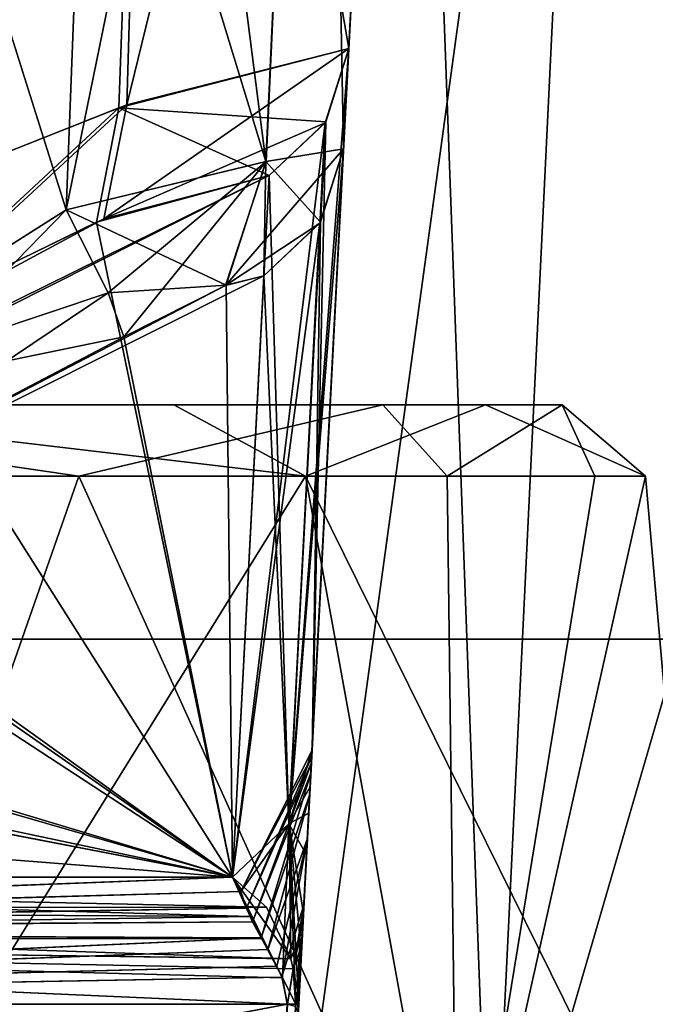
# Model space of a CAD drawing. Header units: inches. Extents: x -10 to 10, y -2.3 to 4.3.
# Tile 40 of 256: x -8.649 to -8.527, y -2.025 to -1.836. Entities that reach past the tile are written whole.
import ezdxf

# ---------------------------------------------------------------- set-up
doc = ezdxf.new("R2010")
doc.units = ezdxf.units.IN
doc.header["$LTSCALE"] = 65.185185
doc.header["$MEASUREMENT"] = 0
for name, color, linetype in [('6038', 7, 'CONTINUOUS'), ('6039', 7, 'CONTINUOUS'), ('6045', 7, 'CONTINUOUS'), ('6067', 7, 'CONTINUOUS'), ('6068', 7, 'CONTINUOUS'), ('6074', 7, 'CONTINUOUS'), ('6082', 7, 'CONTINUOUS'), ('6083', 7, 'CONTINUOUS'), ('6084', 7, 'CONTINUOUS'), ('6085', 7, 'CONTINUOUS'), ('6155', 7, 'CONTINUOUS'), ('6156', 7, 'CONTINUOUS'), ('6157', 7, 'CONTINUOUS'), ('6158', 7, 'CONTINUOUS'), ('6159', 7, 'CONTINUOUS'), ('6172', 7, 'CONTINUOUS'), ('6173', 7, 'CONTINUOUS'), ('6174', 7, 'CONTINUOUS'), ('6175', 7, 'CONTINUOUS'), ('6176', 7, 'CONTINUOUS'), ('6177', 7, 'CONTINUOUS'), ('6178', 7, 'CONTINUOUS'), ('6179', 7, 'CONTINUOUS'), ('6180', 7, 'CONTINUOUS'), ('6181', 7, 'CONTINUOUS'), ('6182', 7, 'CONTINUOUS'), ('6189', 7, 'CONTINUOUS'), ('6190', 7, 'CONTINUOUS'), ('6191', 7, 'CONTINUOUS'), ('6192', 7, 'CONTINUOUS'), ('6193', 7, 'CONTINUOUS'), ('6205', 7, 'CONTINUOUS'), ('6206', 7, 'CONTINUOUS'), ('6207', 7, 'CONTINUOUS'), ('6208', 7, 'CONTINUOUS'), ('6209', 7, 'CONTINUOUS'), ('6210', 7, 'CONTINUOUS'), ('6212', 7, 'CONTINUOUS'), ('6216', 7, 'CONTINUOUS'), ('6217', 7, 'CONTINUOUS'), ('6218', 7, 'CONTINUOUS'), ('6223', 7, 'CONTINUOUS'), ('6224', 7, 'CONTINUOUS'), ('6225', 7, 'CONTINUOUS'), ('6226', 7, 'CONTINUOUS'), ('6227', 7, 'CONTINUOUS'), ('6228', 7, 'CONTINUOUS'), ('6229', 7, 'CONTINUOUS'), ('6232', 7, 'CONTINUOUS'), ('6234', 7, 'CONTINUOUS'), ('8585', 7, 'CONTINUOUS'), ('8594', 7, 'CONTINUOUS'), ('8649', 7, 'CONTINUOUS')]:
    doc.layers.add(name, color=color, linetype=linetype)

msp = doc.modelspace()

# ---------------------------------------------------------------- linework, layer by layer
at = {"layer": '6038', "linetype": 'Continuous'}
for points in [[(-8.75152, -1.92369, 1.77881), (-8.59413, -1.92369, 1.84305), (-8.71033, -1.91, 1.7976), (-8.75152, -1.92369, 1.77881)], [(-8.6377, -1.92369, 2.19057), (-8.73017, -1.92369, 2.22031), (-8.73151, -1.91, 2.20536), (-8.6377, -1.92369, 2.19057)], [(-8.57926, -1.91, 2.1157), (-8.6377, -1.92369, 2.19057), (-8.73151, -1.91, 2.20536), (-8.57926, -1.91, 2.1157)], [(-8.71033, -1.91, 1.7976), (-8.59413, -1.92369, 1.84305), (-8.61948, -1.91, 1.84036), (-8.71033, -1.91, 1.7976)], [(-8.56689, -1.92369, 2.12409), (-8.6377, -1.92369, 2.19057), (-8.57926, -1.91, 2.1157), (-8.56689, -1.92369, 2.12409)], [(-8.61948, -1.91, 1.84036), (-8.59413, -1.92369, 1.84305), (-8.55952, -1.91, 1.9209), (-8.61948, -1.91, 1.84036)], [(-8.59413, -1.92369, 1.84305), (-8.5288, -1.92369, 2), (-8.55952, -1.91, 1.9209), (-8.59413, -1.92369, 1.84305)], [(-8.54482, -1.91, 2.02052), (-8.56689, -1.92369, 2.12409), (-8.57926, -1.91, 2.1157), (-8.54482, -1.91, 2.02052)], [(-8.53854, -1.92369, 2.0649), (-8.56689, -1.92369, 2.12409), (-8.54482, -1.91, 2.02052), (-8.53854, -1.92369, 2.0649)], [(-8.55952, -1.91, 1.9209), (-8.5288, -1.92369, 2), (-8.54482, -1.91, 2.02052), (-8.55952, -1.91, 1.9209)], [(-8.5288, -1.92369, 2), (-8.53854, -1.92369, 2.0649), (-8.54482, -1.91, 2.02052), (-8.5288, -1.92369, 2)]]:
    msp.add_3dface(points, dxfattribs=at)
at = {"layer": '6039', "linetype": 'Continuous'}
for points in [[(-8.59413, -1.92369, 1.84305), (-8.75152, -1.92369, 1.77881), (-8.69394, -2.08461, 1.7715), (-8.59413, -1.92369, 1.84305)], [(-8.73017, -1.92369, 2.22031), (-8.6377, -1.92369, 2.19057), (-8.69394, -2.08461, 2.2285), (-8.73017, -1.92369, 2.22031)], [(-8.69394, -2.08461, 2.2285), (-8.6377, -1.92369, 2.19057), (-8.56487, -2.08461, 2.1452), (-8.69394, -2.08461, 2.2285)], [(-8.56487, -2.08461, 1.8548), (-8.59413, -1.92369, 1.84305), (-8.69394, -2.08461, 1.7715), (-8.56487, -2.08461, 1.8548)], [(-8.6377, -1.92369, 2.19057), (-8.56689, -1.92369, 2.12409), (-8.56487, -2.08461, 2.1452), (-8.6377, -1.92369, 2.19057)], [(-8.5288, -1.92369, 2), (-8.59413, -1.92369, 1.84305), (-8.51472, -2.08461, 2), (-8.5288, -1.92369, 2)], [(-8.51472, -2.08461, 2), (-8.59413, -1.92369, 1.84305), (-8.56487, -2.08461, 1.8548), (-8.51472, -2.08461, 2)], [(-8.56689, -1.92369, 2.12409), (-8.53854, -1.92369, 2.0649), (-8.56487, -2.08461, 2.1452), (-8.56689, -1.92369, 2.12409)], [(-8.53854, -1.92369, 2.0649), (-8.5288, -1.92369, 2), (-8.56487, -2.08461, 2.1452), (-8.53854, -1.92369, 2.0649)], [(-8.56487, -2.08461, 2.1452), (-8.5288, -1.92369, 2), (-8.51472, -2.08461, 2), (-8.56487, -2.08461, 2.1452)]]:
    msp.add_3dface(points, dxfattribs=at)
at = {"layer": '6045', "linetype": 'Continuous'}
for points in [[(-8.71033, -1.91, 1.7976), (-8.61948, -1.91, 1.84036), (-8.73151, -1.91, 2.20536), (-8.71033, -1.91, 1.7976)], [(-8.61948, -1.91, 1.84036), (-8.57926, -1.91, 2.1157), (-8.73151, -1.91, 2.20536), (-8.61948, -1.91, 1.84036)], [(-8.61948, -1.91, 1.84036), (-8.55952, -1.91, 1.9209), (-8.57926, -1.91, 2.1157), (-8.61948, -1.91, 1.84036)], [(-8.55952, -1.91, 1.9209), (-8.54482, -1.91, 2.02052), (-8.57926, -1.91, 2.1157), (-8.55952, -1.91, 1.9209)]]:
    msp.add_3dface(points, dxfattribs=at)
at = {"layer": '6067', "linetype": 'Continuous'}
for points in [[(-8.75152, -1.92369, -2.22119), (-8.59413, -1.92369, -2.15695), (-8.71033, -1.91, -2.2024), (-8.75152, -1.92369, -2.22119)], [(-8.6377, -1.92369, -1.80943), (-8.73017, -1.92369, -1.77969), (-8.73151, -1.91, -1.79464), (-8.6377, -1.92369, -1.80943)], [(-8.57926, -1.91, -1.8843), (-8.6377, -1.92369, -1.80943), (-8.73151, -1.91, -1.79464), (-8.57926, -1.91, -1.8843)], [(-8.71033, -1.91, -2.2024), (-8.59413, -1.92369, -2.15695), (-8.61948, -1.91, -2.15964), (-8.71033, -1.91, -2.2024)], [(-8.56689, -1.92369, -1.87591), (-8.6377, -1.92369, -1.80943), (-8.57926, -1.91, -1.8843), (-8.56689, -1.92369, -1.87591)], [(-8.61948, -1.91, -2.15964), (-8.59413, -1.92369, -2.15695), (-8.55952, -1.91, -2.0791), (-8.61948, -1.91, -2.15964)], [(-8.59413, -1.92369, -2.15695), (-8.5288, -1.92369, -2), (-8.55952, -1.91, -2.0791), (-8.59413, -1.92369, -2.15695)], [(-8.54482, -1.91, -1.97948), (-8.56689, -1.92369, -1.87591), (-8.57926, -1.91, -1.8843), (-8.54482, -1.91, -1.97948)], [(-8.53854, -1.92369, -1.9351), (-8.56689, -1.92369, -1.87591), (-8.54482, -1.91, -1.97948), (-8.53854, -1.92369, -1.9351)], [(-8.55952, -1.91, -2.0791), (-8.5288, -1.92369, -2), (-8.54482, -1.91, -1.97948), (-8.55952, -1.91, -2.0791)], [(-8.5288, -1.92369, -2), (-8.53854, -1.92369, -1.9351), (-8.54482, -1.91, -1.97948), (-8.5288, -1.92369, -2)]]:
    msp.add_3dface(points, dxfattribs=at)
at = {"layer": '6068', "linetype": 'Continuous'}
for points in [[(-8.59413, -1.92369, -2.15695), (-8.75152, -1.92369, -2.22119), (-8.69394, -2.08461, -2.2285), (-8.59413, -1.92369, -2.15695)], [(-8.73017, -1.92369, -1.77969), (-8.6377, -1.92369, -1.80943), (-8.69394, -2.08461, -1.7715), (-8.73017, -1.92369, -1.77969)], [(-8.69394, -2.08461, -1.7715), (-8.6377, -1.92369, -1.80943), (-8.56487, -2.08461, -1.8548), (-8.69394, -2.08461, -1.7715)], [(-8.56487, -2.08461, -2.1452), (-8.59413, -1.92369, -2.15695), (-8.69394, -2.08461, -2.2285), (-8.56487, -2.08461, -2.1452)], [(-8.6377, -1.92369, -1.80943), (-8.56689, -1.92369, -1.87591), (-8.56487, -2.08461, -1.8548), (-8.6377, -1.92369, -1.80943)], [(-8.5288, -1.92369, -2), (-8.59413, -1.92369, -2.15695), (-8.51472, -2.08461, -2), (-8.5288, -1.92369, -2)], [(-8.51472, -2.08461, -2), (-8.59413, -1.92369, -2.15695), (-8.56487, -2.08461, -2.1452), (-8.51472, -2.08461, -2)], [(-8.56689, -1.92369, -1.87591), (-8.53854, -1.92369, -1.9351), (-8.56487, -2.08461, -1.8548), (-8.56689, -1.92369, -1.87591)], [(-8.53854, -1.92369, -1.9351), (-8.5288, -1.92369, -2), (-8.56487, -2.08461, -1.8548), (-8.53854, -1.92369, -1.9351)], [(-8.56487, -2.08461, -1.8548), (-8.5288, -1.92369, -2), (-8.51472, -2.08461, -2), (-8.56487, -2.08461, -1.8548)]]:
    msp.add_3dface(points, dxfattribs=at)
at = {"layer": '6074', "linetype": 'Continuous'}
for points in [[(-8.71033, -1.91, -2.2024), (-8.61948, -1.91, -2.15964), (-8.73151, -1.91, -1.79464), (-8.71033, -1.91, -2.2024)], [(-8.61948, -1.91, -2.15964), (-8.57926, -1.91, -1.8843), (-8.73151, -1.91, -1.79464), (-8.61948, -1.91, -2.15964)], [(-8.61948, -1.91, -2.15964), (-8.55952, -1.91, -2.0791), (-8.57926, -1.91, -1.8843), (-8.61948, -1.91, -2.15964)], [(-8.55952, -1.91, -2.0791), (-8.54482, -1.91, -1.97948), (-8.57926, -1.91, -1.8843), (-8.55952, -1.91, -2.0791)]]:
    msp.add_3dface(points, dxfattribs=at)
at = {"layer": '6082', "linetype": 'Continuous'}
for points in [[(-8.60053, -2.08043, -3.63956), (-8.88954, -2.08043, -2.27988), (-8.59763, -2.02515, -3.63925), (-8.60053, -2.08043, -3.63956)], [(-8.59763, -2.02515, -3.63925), (-8.88954, -2.08043, -2.27988), (-8.88751, -2.02515, -2.27546), (-8.59763, -2.02515, -3.63925)]]:
    msp.add_3dface(points, dxfattribs=at)
at = {"layer": '6083', "linetype": 'Continuous'}
msp.add_3dface([(-8.60053, -2.08043, -3.63956), (-8.59763, -2.02515, -3.63925), (-8.59602, -2.02556, -3.64958), (-8.60053, -2.08043, -3.63956)], dxfattribs=at)
at = {"layer": '6084', "linetype": 'Continuous'}
for points in [[(-8.59835, -2.08043, -3.675), (-8.59835, -2.08043, -3.66032), (-8.57492, -1.63343, -3.675), (-8.59835, -2.08043, -3.675)], [(-8.57492, -1.63343, -3.675), (-8.59835, -2.08043, -3.66032), (-8.59554, -2.02683, -3.66003), (-8.57492, -1.63343, -3.675)], [(-8.57492, -1.63343, -3.675), (-8.59554, -2.02683, -3.66003), (-8.59514, -2.01919, -3.65307), (-8.57492, -1.63343, -3.675)], [(-8.59474, -2.01159, -3.64501), (-8.57492, -1.63343, -3.675), (-8.59514, -2.01919, -3.65307), (-8.59474, -2.01159, -3.64501)], [(-8.59453, -2.00769, -3.63984), (-8.57492, -1.63343, -3.675), (-8.59474, -2.01159, -3.64501), (-8.59453, -2.00769, -3.63984)], [(-8.59352, -1.98841, -3.58996), (-8.57492, -1.63343, -3.675), (-8.59453, -2.00769, -3.63984), (-8.59352, -1.98841, -3.58996)], [(-8.59289, -1.97633, -3.52081), (-8.57492, -1.63343, -3.675), (-8.59352, -1.98841, -3.58996), (-8.59289, -1.97633, -3.52081)], [(-8.58683, -1.8608, -2.58687), (-8.57492, -1.63343, -3.675), (-8.59289, -1.97633, -3.52081), (-8.58683, -1.8608, -2.58687)], [(-8.57492, -1.63343, -2.57598), (-8.57492, -1.63343, -3.675), (-8.58683, -1.8608, -2.58687), (-8.57492, -1.63343, -2.57598)]]:
    msp.add_3dface(points, dxfattribs=at)
at = {"layer": '6085', "linetype": 'Continuous'}
for points in [[(-8.55851, -2.08043, -3.87528), (-8.59835, -2.08043, -3.675), (-8.53687, -1.63343, -3.86631), (-8.55851, -2.08043, -3.87528)], [(-8.59835, -2.08043, -3.675), (-8.57492, -1.63343, -3.675), (-8.53687, -1.63343, -3.86631), (-8.59835, -2.08043, -3.675)], [(-8.44506, -2.08043, -4.04506), (-8.55851, -2.08043, -3.87528), (-8.4285, -1.63343, -4.0285), (-8.44506, -2.08043, -4.04506)], [(-8.55851, -2.08043, -3.87528), (-8.53687, -1.63343, -3.86631), (-8.4285, -1.63343, -4.0285), (-8.55851, -2.08043, -3.87528)]]:
    msp.add_3dface(points, dxfattribs=at)
at = {"layer": '6155', "linetype": 'Continuous'}
for points in [[(-8.62194, -1.63196, -1.69719), (-8.73366, -1.63239, -1.73747), (-8.6794, -1.87248, -1.70464), (-8.62194, -1.63196, -1.69719)], [(-8.62999, -1.85289, -1.67386), (-8.62194, -1.63196, -1.69719), (-8.6794, -1.87248, -1.70464), (-8.62999, -1.85289, -1.67386)], [(-8.58582, -1.84151, -1.56902), (-8.62194, -1.63196, -1.69719), (-8.62999, -1.85289, -1.67386), (-8.58582, -1.84151, -1.56902)], [(-8.57492, -1.63343, -1.58776), (-8.62194, -1.63196, -1.69719), (-8.58582, -1.84151, -1.56902), (-8.57492, -1.63343, -1.58776)]]:
    msp.add_3dface(points, dxfattribs=at)
at = {"layer": '6156', "linetype": 'Continuous'}
for points in [[(-8.58582, -1.84151, -1.56902), (-8.62999, -1.85289, -1.67386), (-8.59024, -1.85557, -1.57079), (-8.58582, -1.84151, -1.56902)], [(-8.62999, -1.85289, -1.67386), (-8.6794, -1.87248, -1.70464), (-8.67527, -1.89487, -1.67987), (-8.62999, -1.85289, -1.67386)], [(-8.63433, -1.87488, -1.65385), (-8.62999, -1.85289, -1.67386), (-8.67527, -1.89487, -1.67987), (-8.63433, -1.87488, -1.65385)], [(-8.60111, -1.86592, -1.57214), (-8.62999, -1.85289, -1.67386), (-8.63433, -1.87488, -1.65385), (-8.60111, -1.86592, -1.57214)], [(-8.59024, -1.85557, -1.57079), (-8.62999, -1.85289, -1.67386), (-8.60111, -1.86592, -1.57214), (-8.59024, -1.85557, -1.57079)]]:
    msp.add_3dface(points, dxfattribs=at)
at = {"layer": '6157', "linetype": 'Continuous'}
for points in [[(-8.60111, -1.86592, -1.57214), (-8.63433, -1.87488, -1.65385), (-8.60818, -2.00074, -0.4823), (-8.60111, -1.86592, -1.57214)], [(-8.63433, -1.87488, -1.65385), (-8.67527, -1.89487, -1.67987), (-8.60818, -2.00074, -0.4823), (-8.63433, -1.87488, -1.65385)], [(-8.67527, -1.89487, -1.67987), (-8.72691, -1.92319, -1.68691), (-8.60818, -2.00074, -0.4823), (-8.67527, -1.89487, -1.67987)], [(-8.60818, -2.00074, -0.4823), (-8.72691, -1.92319, -1.68691), (-8.79959, -1.9639, -1.68976), (-8.60818, -2.00074, -0.4823)], [(-8.8689, -2.00074, -1.70891), (-8.60818, -2.00074, -0.4823), (-8.79959, -1.9639, -1.68976), (-8.8689, -2.00074, -1.70891)]]:
    msp.add_3dface(points, dxfattribs=at)
at = {"layer": '6158', "linetype": 'Continuous'}
for points in [[(-8.60818, -2.00074, -0.4823), (-8.8689, -2.00074, -1.70891), (-8.88257, -2.01141, -1.72128), (-8.60818, -2.00074, -0.4823)], [(-8.60818, -2.00074, -0.4823), (-8.88257, -2.01141, -1.72128), (-8.60658, -2.00349, -0.4556), (-8.60818, -2.00074, -0.4823)], [(-8.60658, -2.00349, -0.4556), (-8.88257, -2.01141, -1.72128), (-8.60547, -2.00672, -0.43415), (-8.60658, -2.00349, -0.4556)], [(-8.60547, -2.00672, -0.43415), (-8.88257, -2.01141, -1.72128), (-8.6043, -2.00934, -0.41858), (-8.60547, -2.00672, -0.43415)], [(-8.6043, -2.00934, -0.41858), (-8.88257, -2.01141, -1.72128), (-8.60269, -2.01237, -0.40191), (-8.6043, -2.00934, -0.41858)], [(-8.88257, -2.01141, -1.72128), (-8.88751, -2.02515, -1.72454), (-8.60269, -2.01237, -0.40191), (-8.88257, -2.01141, -1.72128)], [(-8.60269, -2.01237, -0.40191), (-8.88751, -2.02515, -1.72454), (-8.60139, -2.01466, -0.39041), (-8.60269, -2.01237, -0.40191)], [(-8.60139, -2.01466, -0.39041), (-8.88751, -2.02515, -1.72454), (-8.59965, -2.01786, -0.37647), (-8.60139, -2.01466, -0.39041)], [(-8.59965, -2.01786, -0.37647), (-8.88751, -2.02515, -1.72454), (-8.59868, -2.01993, -0.36924), (-8.59965, -2.01786, -0.37647)], [(-8.88751, -2.02515, -1.72454), (-8.59763, -2.02515, -0.36076), (-8.59868, -2.01993, -0.36924), (-8.88751, -2.02515, -1.72454)]]:
    msp.add_3dface(points, dxfattribs=at)
at = {"layer": '6159', "linetype": 'Continuous'}
for points in [[(-8.88954, -2.08043, -1.72012), (-8.60053, -2.08043, -0.36044), (-8.88751, -2.02515, -1.72454), (-8.88954, -2.08043, -1.72012)], [(-8.60053, -2.08043, -0.36044), (-8.59763, -2.02515, -0.36076), (-8.88751, -2.02515, -1.72454), (-8.60053, -2.08043, -0.36044)]]:
    msp.add_3dface(points, dxfattribs=at)
at = {"layer": '6172', "linetype": 'Continuous'}
for points in [[(-8.87832, -2.00683, -2.28264), (-8.8689, -2.00074, -2.29109), (-8.60166, -2.00652, -3.5829), (-8.87832, -2.00683, -2.28264)], [(-8.60166, -2.00652, -3.5829), (-8.8689, -2.00074, -2.29109), (-8.60818, -2.00074, -3.51769), (-8.60166, -2.00652, -3.5829)], [(-8.8834, -2.01253, -2.27785), (-8.87832, -2.00683, -2.28264), (-8.59693, -2.01642, -3.63398), (-8.8834, -2.01253, -2.27785)], [(-8.59693, -2.01642, -3.63398), (-8.87832, -2.00683, -2.28264), (-8.60166, -2.00652, -3.5829), (-8.59693, -2.01642, -3.63398)], [(-8.59763, -2.02515, -3.63925), (-8.88751, -2.02515, -2.27546), (-8.8834, -2.01253, -2.27785), (-8.59763, -2.02515, -3.63925)], [(-8.59763, -2.02515, -3.63925), (-8.8834, -2.01253, -2.27785), (-8.59651, -2.01837, -3.63902), (-8.59763, -2.02515, -3.63925)], [(-8.59651, -2.01837, -3.63902), (-8.8834, -2.01253, -2.27785), (-8.59693, -2.01642, -3.63398), (-8.59651, -2.01837, -3.63902)]]:
    msp.add_3dface(points, dxfattribs=at)
at = {"layer": '6173', "linetype": 'Continuous'}
for points in [[(-8.59602, -2.02556, -3.64958), (-8.59763, -2.02515, -3.63925), (-8.59651, -2.01837, -3.63902), (-8.59602, -2.02556, -3.64958)], [(-8.59602, -2.02556, -3.64958), (-8.59651, -2.01837, -3.63902), (-8.59565, -2.02249, -3.65006), (-8.59602, -2.02556, -3.64958)], [(-8.59554, -2.02683, -3.66003), (-8.59602, -2.02556, -3.64958), (-8.59565, -2.02249, -3.65006), (-8.59554, -2.02683, -3.66003)]]:
    msp.add_3dface(points, dxfattribs=at)
at = {"layer": '6174', "linetype": 'Continuous'}
for points in [[(-8.59474, -2.01159, -3.64501), (-8.59514, -2.01919, -3.65307), (-8.59565, -2.02249, -3.65006), (-8.59474, -2.01159, -3.64501)], [(-8.59474, -2.01159, -3.64501), (-8.59565, -2.02249, -3.65006), (-8.59528, -2.01504, -3.64198), (-8.59474, -2.01159, -3.64501)], [(-8.59565, -2.02249, -3.65006), (-8.59651, -2.01837, -3.63902), (-8.59528, -2.01504, -3.64198), (-8.59565, -2.02249, -3.65006)], [(-8.59514, -2.01919, -3.65307), (-8.59554, -2.02683, -3.66003), (-8.59565, -2.02249, -3.65006), (-8.59514, -2.01919, -3.65307)]]:
    msp.add_3dface(points, dxfattribs=at)
at = {"layer": '6175', "linetype": 'Continuous'}
for points in [[(-8.59453, -2.00769, -3.63984), (-8.59474, -2.01159, -3.64501), (-8.59526, -2.01215, -3.63686), (-8.59453, -2.00769, -3.63984)], [(-8.59651, -2.01837, -3.63902), (-8.59693, -2.01642, -3.63398), (-8.59526, -2.01215, -3.63686), (-8.59651, -2.01837, -3.63902)], [(-8.59528, -2.01504, -3.64198), (-8.59651, -2.01837, -3.63902), (-8.59526, -2.01215, -3.63686), (-8.59528, -2.01504, -3.64198)], [(-8.59474, -2.01159, -3.64501), (-8.59528, -2.01504, -3.64198), (-8.59526, -2.01215, -3.63686), (-8.59474, -2.01159, -3.64501)]]:
    msp.add_3dface(points, dxfattribs=at)
at = {"layer": '6176', "linetype": 'Continuous'}
for points in [[(-8.59289, -1.97633, -3.52081), (-8.59352, -1.98841, -3.58996), (-8.59731, -1.9904, -3.51904), (-8.59289, -1.97633, -3.52081)], [(-8.59352, -1.98841, -3.58996), (-8.59453, -2.00769, -3.63984), (-8.59731, -1.9904, -3.51904), (-8.59352, -1.98841, -3.58996)], [(-8.59693, -2.01642, -3.63398), (-8.60818, -2.00074, -3.51769), (-8.59731, -1.9904, -3.51904), (-8.59693, -2.01642, -3.63398)], [(-8.59453, -2.00769, -3.63984), (-8.59526, -2.01215, -3.63686), (-8.59731, -1.9904, -3.51904), (-8.59453, -2.00769, -3.63984)], [(-8.59526, -2.01215, -3.63686), (-8.59693, -2.01642, -3.63398), (-8.59731, -1.9904, -3.51904), (-8.59526, -2.01215, -3.63686)], [(-8.59693, -2.01642, -3.63398), (-8.60166, -2.00652, -3.5829), (-8.60818, -2.00074, -3.51769), (-8.59693, -2.01642, -3.63398)]]:
    msp.add_3dface(points, dxfattribs=at)
at = {"layer": '6177', "linetype": 'Continuous'}
for points in [[(-8.58683, -1.8608, -2.58687), (-8.59289, -1.97633, -3.52081), (-8.59731, -1.9904, -3.51904), (-8.58683, -1.8608, -2.58687)], [(-8.58683, -1.8608, -2.58687), (-8.59731, -1.9904, -3.51904), (-8.59137, -1.87505, -2.58507), (-8.58683, -1.8608, -2.58687)], [(-8.59731, -1.9904, -3.51904), (-8.60818, -2.00074, -3.51769), (-8.59137, -1.87505, -2.58507), (-8.59731, -1.9904, -3.51904)], [(-8.59137, -1.87505, -2.58507), (-8.60818, -2.00074, -3.51769), (-8.60212, -1.88521, -2.58375), (-8.59137, -1.87505, -2.58507)]]:
    msp.add_3dface(points, dxfattribs=at)
at = {"layer": '6178', "linetype": 'Continuous'}
for points in [[(-8.58683, -1.8608, -2.58687), (-8.59137, -1.87505, -2.58507), (-8.60954, -1.88705, -2.56423), (-8.58683, -1.8608, -2.58687)], [(-8.60173, -1.8632, -2.54757), (-8.58683, -1.8608, -2.58687), (-8.60954, -1.88705, -2.56423), (-8.60173, -1.8632, -2.54757)], [(-8.64012, -1.87251, -2.52793), (-8.60173, -1.8632, -2.54757), (-8.63205, -1.88848, -2.53633), (-8.64012, -1.87251, -2.52793)], [(-8.63205, -1.88848, -2.53633), (-8.60173, -1.8632, -2.54757), (-8.62907, -1.89692, -2.55455), (-8.63205, -1.88848, -2.53633)], [(-8.62907, -1.89692, -2.55455), (-8.60173, -1.8632, -2.54757), (-8.60954, -1.88705, -2.56423), (-8.62907, -1.89692, -2.55455)], [(-8.59137, -1.87505, -2.58507), (-8.60212, -1.88521, -2.58375), (-8.60954, -1.88705, -2.56423), (-8.59137, -1.87505, -2.58507)]]:
    msp.add_3dface(points, dxfattribs=at)
at = {"layer": '6179', "linetype": 'Continuous'}
for points in [[(-8.59114, -1.63285, -2.5349), (-8.60173, -1.8632, -2.54757), (-8.64012, -1.87251, -2.52793), (-8.59114, -1.63285, -2.5349)], [(-8.59114, -1.63285, -2.5349), (-8.64012, -1.87251, -2.52793), (-8.63556, -1.75267, -2.52211), (-8.59114, -1.63285, -2.5349)], [(-8.59114, -1.63285, -2.5349), (-8.58683, -1.8608, -2.58687), (-8.60173, -1.8632, -2.54757), (-8.59114, -1.63285, -2.5349)], [(-8.57492, -1.63343, -2.57598), (-8.58683, -1.8608, -2.58687), (-8.59114, -1.63285, -2.5349), (-8.57492, -1.63343, -2.57598)]]:
    msp.add_3dface(points, dxfattribs=at)
at = {"layer": '6180', "linetype": 'Continuous'}
for points in [[(-8.71547, -1.63343, -2.47656), (-8.63113, -1.63343, -2.51618), (-8.70244, -1.91201, -2.50674), (-8.71547, -1.63343, -2.47656)], [(-8.63113, -1.63343, -2.51618), (-8.63556, -1.75267, -2.52211), (-8.70244, -1.91201, -2.50674), (-8.63113, -1.63343, -2.51618)], [(-8.63556, -1.75267, -2.52211), (-8.64012, -1.87251, -2.52793), (-8.70244, -1.91201, -2.50674), (-8.63556, -1.75267, -2.52211)]]:
    msp.add_3dface(points, dxfattribs=at)
at = {"layer": '6181', "linetype": 'Continuous'}
for points in [[(-8.70244, -1.91201, -2.50674), (-8.64012, -1.87251, -2.52793), (-8.70064, -1.93452, -2.53105), (-8.70244, -1.91201, -2.50674)], [(-8.64012, -1.87251, -2.52793), (-8.63205, -1.88848, -2.53633), (-8.70064, -1.93452, -2.53105), (-8.64012, -1.87251, -2.52793)], [(-8.63205, -1.88848, -2.53633), (-8.62907, -1.89692, -2.55455), (-8.70064, -1.93452, -2.53105), (-8.63205, -1.88848, -2.53633)]]:
    msp.add_3dface(points, dxfattribs=at)
at = {"layer": '6182', "linetype": 'Continuous'}
for points in [[(-8.60212, -1.88521, -2.58375), (-8.60818, -2.00074, -3.51769), (-8.70064, -1.93452, -2.53105), (-8.60212, -1.88521, -2.58375)], [(-8.60954, -1.88705, -2.56423), (-8.60212, -1.88521, -2.58375), (-8.70064, -1.93452, -2.53105), (-8.60954, -1.88705, -2.56423)], [(-8.62907, -1.89692, -2.55455), (-8.60954, -1.88705, -2.56423), (-8.70064, -1.93452, -2.53105), (-8.62907, -1.89692, -2.55455)], [(-8.60818, -2.00074, -3.51769), (-8.75172, -1.95751, -2.48225), (-8.70064, -1.93452, -2.53105), (-8.60818, -2.00074, -3.51769)], [(-8.60818, -2.00074, -3.51769), (-8.8689, -2.00074, -2.29109), (-8.75172, -1.95751, -2.48225), (-8.60818, -2.00074, -3.51769)]]:
    msp.add_3dface(points, dxfattribs=at)
at = {"layer": '6189', "linetype": 'Continuous'}
for points in [[(-8.59763, -2.02515, -0.36076), (-8.60053, -2.08043, -0.36044), (-8.596, -2.02518, -0.35043), (-8.59763, -2.02515, -0.36076)], [(-8.596, -2.02518, -0.35043), (-8.59835, -2.08043, -0.33968), (-8.59545, -2.02515, -0.33998), (-8.596, -2.02518, -0.35043)]]:
    msp.add_3dface(points, dxfattribs=at)
at = {"layer": '6190', "linetype": 'Continuous'}
for points in [[(-8.59736, -1.99048, -0.48095), (-8.60658, -2.00349, -0.4556), (-8.59289, -1.97633, -0.47918), (-8.59736, -1.99048, -0.48095)], [(-8.59289, -1.97633, -0.47918), (-8.60658, -2.00349, -0.4556), (-8.59296, -1.97768, -0.44625), (-8.59289, -1.97633, -0.47918)], [(-8.60658, -2.00349, -0.4556), (-8.60547, -2.00672, -0.43415), (-8.59296, -1.97768, -0.44625), (-8.60658, -2.00349, -0.4556)], [(-8.59296, -1.97768, -0.44625), (-8.60547, -2.00672, -0.43415), (-8.59302, -1.97876, -0.42029), (-8.59296, -1.97768, -0.44625)], [(-8.60547, -2.00672, -0.43415), (-8.6043, -2.00934, -0.41858), (-8.59302, -1.97876, -0.42029), (-8.60547, -2.00672, -0.43415)], [(-8.59302, -1.97876, -0.42029), (-8.6043, -2.00934, -0.41858), (-8.59312, -1.98076, -0.40373), (-8.59302, -1.97876, -0.42029)], [(-8.6043, -2.00934, -0.41858), (-8.60269, -2.01237, -0.40191), (-8.59312, -1.98076, -0.40373), (-8.6043, -2.00934, -0.41858)], [(-8.59312, -1.98076, -0.40373), (-8.60269, -2.01237, -0.40191), (-8.59333, -1.98478, -0.38539), (-8.59312, -1.98076, -0.40373)], [(-8.60269, -2.01237, -0.40191), (-8.60139, -2.01466, -0.39041), (-8.59333, -1.98478, -0.38539), (-8.60269, -2.01237, -0.40191)], [(-8.59333, -1.98478, -0.38539), (-8.60139, -2.01466, -0.39041), (-8.59378, -1.99333, -0.36364), (-8.59333, -1.98478, -0.38539)], [(-8.60818, -2.00074, -0.4823), (-8.60658, -2.00349, -0.4556), (-8.59736, -1.99048, -0.48095), (-8.60818, -2.00074, -0.4823)], [(-8.60139, -2.01466, -0.39041), (-8.59965, -2.01786, -0.37647), (-8.59378, -1.99333, -0.36364), (-8.60139, -2.01466, -0.39041)], [(-8.59965, -2.01786, -0.37647), (-8.59868, -2.01993, -0.36924), (-8.59378, -1.99333, -0.36364), (-8.59965, -2.01786, -0.37647)], [(-8.59378, -1.99333, -0.36364), (-8.59868, -2.01993, -0.36924), (-8.59445, -2.00603, -0.34786), (-8.59378, -1.99333, -0.36364)], [(-8.59868, -2.01993, -0.36924), (-8.59763, -2.02515, -0.36076), (-8.59445, -2.00603, -0.34786), (-8.59868, -2.01993, -0.36924)], [(-8.59763, -2.02515, -0.36076), (-8.59545, -2.02515, -0.33998), (-8.59445, -2.00603, -0.34786), (-8.59763, -2.02515, -0.36076)], [(-8.59763, -2.02515, -0.36076), (-8.596, -2.02518, -0.35043), (-8.59545, -2.02515, -0.33998), (-8.59763, -2.02515, -0.36076)]]:
    msp.add_3dface(points, dxfattribs=at)
at = {"layer": '6191', "linetype": 'Continuous'}
for points in [[(-8.59835, -2.08043, 0.33968), (-8.57492, -1.63343, -1.58776), (-8.59333, -1.98478, -0.38539), (-8.59835, -2.08043, 0.33968)], [(-8.57492, -1.63343, -1.58776), (-8.59835, -2.08043, 0.33968), (-8.59545, -2.02515, 0.33998), (-8.57492, -1.63343, -1.58776)], [(-8.59394, -1.99645, 0.35794), (-8.57492, -1.63343, -1.58776), (-8.59545, -2.02515, 0.33998), (-8.59394, -1.99645, 0.35794)], [(-8.59326, -1.98339, 0.3906), (-8.57492, -1.63343, -1.58776), (-8.59394, -1.99645, 0.35794), (-8.59326, -1.98339, 0.3906)], [(-8.57492, -1.63343, -1.58776), (-8.59312, -1.98076, -0.40373), (-8.59333, -1.98478, -0.38539), (-8.57492, -1.63343, -1.58776)], [(-8.59289, -1.97633, 0.47918), (-8.57492, -1.63343, -1.58776), (-8.59326, -1.98339, 0.3906), (-8.59289, -1.97633, 0.47918)], [(-8.57492, -1.63343, -1.58776), (-8.59302, -1.97876, -0.42029), (-8.59312, -1.98076, -0.40373), (-8.57492, -1.63343, -1.58776)], [(-8.57492, -1.63343, -1.58776), (-8.59296, -1.97768, -0.44625), (-8.59302, -1.97876, -0.42029), (-8.57492, -1.63343, -1.58776)], [(-8.57492, -1.63343, -1.58776), (-8.59289, -1.97633, -0.47918), (-8.59296, -1.97768, -0.44625), (-8.57492, -1.63343, -1.58776)], [(-8.57492, -1.63343, -1.58776), (-8.58582, -1.84151, -1.56902), (-8.59289, -1.97633, -0.47918), (-8.57492, -1.63343, -1.58776)], [(-8.58582, -1.84151, 1.56902), (-8.57492, -1.63343, -1.58776), (-8.59289, -1.97633, 0.47918), (-8.58582, -1.84151, 1.56902)], [(-8.57492, -1.63343, 1.58776), (-8.57492, -1.63343, -1.58776), (-8.58582, -1.84151, 1.56902), (-8.57492, -1.63343, 1.58776)], [(-8.59835, -2.08043, 0.33968), (-8.59333, -1.98478, -0.38539), (-8.59378, -1.99333, -0.36364), (-8.59835, -2.08043, 0.33968)], [(-8.59835, -2.08043, 0.33968), (-8.59378, -1.99333, -0.36364), (-8.59445, -2.00603, -0.34786), (-8.59835, -2.08043, 0.33968)], [(-8.59545, -2.02515, -0.33998), (-8.59835, -2.08043, 0.33968), (-8.59445, -2.00603, -0.34786), (-8.59545, -2.02515, -0.33998)], [(-8.59835, -2.08043, -0.33968), (-8.59835, -2.08043, 0.33968), (-8.59545, -2.02515, -0.33998), (-8.59835, -2.08043, -0.33968)]]:
    msp.add_3dface(points, dxfattribs=at)
at = {"layer": '6192', "linetype": 'Continuous'}
for points in [[(-8.58582, -1.84151, -1.56902), (-8.59024, -1.85557, -1.57079), (-8.59289, -1.97633, -0.47918), (-8.58582, -1.84151, -1.56902)], [(-8.59024, -1.85557, -1.57079), (-8.60111, -1.86592, -1.57214), (-8.59736, -1.99048, -0.48095), (-8.59024, -1.85557, -1.57079)], [(-8.59024, -1.85557, -1.57079), (-8.59736, -1.99048, -0.48095), (-8.59289, -1.97633, -0.47918), (-8.59024, -1.85557, -1.57079)], [(-8.60111, -1.86592, -1.57214), (-8.60818, -2.00074, -0.4823), (-8.59736, -1.99048, -0.48095), (-8.60111, -1.86592, -1.57214)]]:
    msp.add_3dface(points, dxfattribs=at)
at = {"layer": '6193', "linetype": 'Continuous'}
for points in [[(-8.74238, -1.89982, 1.71366), (-8.73802, -1.76618, 1.72552), (-8.62207, -1.63196, 1.69732), (-8.74238, -1.89982, 1.71366)], [(-8.74238, -1.89982, 1.71366), (-8.62207, -1.63196, 1.69732), (-8.67933, -1.87247, 1.70461), (-8.74238, -1.89982, 1.71366)], [(-8.67933, -1.87247, 1.70461), (-8.62207, -1.63196, 1.69732), (-8.62846, -1.85235, 1.67237), (-8.67933, -1.87247, 1.70461)], [(-8.62207, -1.63196, 1.69732), (-8.57492, -1.63343, 1.58776), (-8.62846, -1.85235, 1.67237), (-8.62207, -1.63196, 1.69732)], [(-8.57492, -1.63343, 1.58776), (-8.58582, -1.84151, 1.56902), (-8.62846, -1.85235, 1.67237), (-8.57492, -1.63343, 1.58776)]]:
    msp.add_3dface(points, dxfattribs=at)
at = {"layer": '6205', "linetype": 'Continuous'}
for points in [[(-8.87832, -2.00683, 1.71736), (-8.8689, -2.00074, 1.70891), (-8.60481, -2.00827, 0.42484), (-8.87832, -2.00683, 1.71736)], [(-8.60481, -2.00827, 0.42484), (-8.8689, -2.00074, 1.70891), (-8.60818, -2.00074, 0.4823), (-8.60481, -2.00827, 0.42484)], [(-8.8834, -2.01253, 1.72215), (-8.87832, -2.00683, 1.71736), (-8.60481, -2.00827, 0.42484), (-8.8834, -2.01253, 1.72215)], [(-8.60256, -2.01261, 0.40068), (-8.8834, -2.01253, 1.72215), (-8.60481, -2.00827, 0.42484), (-8.60256, -2.01261, 0.40068)], [(-8.88751, -2.02515, 1.72454), (-8.8834, -2.01253, 1.72215), (-8.59764, -2.02514, 0.36077), (-8.88751, -2.02515, 1.72454)], [(-8.59764, -2.02514, 0.36077), (-8.8834, -2.01253, 1.72215), (-8.59858, -2.02009, 0.36855), (-8.59764, -2.02514, 0.36077)], [(-8.59858, -2.02009, 0.36855), (-8.8834, -2.01253, 1.72215), (-8.60042, -2.01639, 0.3825), (-8.59858, -2.02009, 0.36855)], [(-8.60042, -2.01639, 0.3825), (-8.8834, -2.01253, 1.72215), (-8.60256, -2.01261, 0.40068), (-8.60042, -2.01639, 0.3825)]]:
    msp.add_3dface(points, dxfattribs=at)
at = {"layer": '6206', "linetype": 'Continuous'}
for points in [[(-8.88954, -2.08043, 1.72012), (-8.88751, -2.02515, 1.72454), (-8.59764, -2.02514, 0.36077), (-8.88954, -2.08043, 1.72012)], [(-8.60053, -2.08043, 0.36044), (-8.88954, -2.08043, 1.72012), (-8.59764, -2.02514, 0.36077), (-8.60053, -2.08043, 0.36044)]]:
    msp.add_3dface(points, dxfattribs=at)
at = {"layer": '6207', "linetype": 'Continuous'}
for points in [[(-8.60053, -2.08043, 0.36044), (-8.59764, -2.02514, 0.36077), (-8.596, -2.02516, 0.35042), (-8.60053, -2.08043, 0.36044)], [(-8.59889, -2.08042, 0.35012), (-8.60053, -2.08043, 0.36044), (-8.596, -2.02516, 0.35042), (-8.59889, -2.08042, 0.35012)], [(-8.59835, -2.08043, 0.33968), (-8.59889, -2.08042, 0.35012), (-8.59545, -2.02515, 0.33998), (-8.59835, -2.08043, 0.33968)], [(-8.59545, -2.02515, 0.33998), (-8.59889, -2.08042, 0.35012), (-8.596, -2.02516, 0.35042), (-8.59545, -2.02515, 0.33998)]]:
    msp.add_3dface(points, dxfattribs=at)
at = {"layer": '6208', "linetype": 'Continuous'}
for points in [[(-8.59289, -1.97633, 0.47918), (-8.59326, -1.98339, 0.3906), (-8.59736, -1.99047, 0.48098), (-8.59289, -1.97633, 0.47918)], [(-8.59326, -1.98339, 0.3906), (-8.59394, -1.99645, 0.35794), (-8.59736, -1.99047, 0.48098), (-8.59326, -1.98339, 0.3906)], [(-8.59858, -2.02009, 0.36855), (-8.60818, -2.00074, 0.4823), (-8.59736, -1.99047, 0.48098), (-8.59858, -2.02009, 0.36855)], [(-8.596, -2.02516, 0.35042), (-8.59858, -2.02009, 0.36855), (-8.59736, -1.99047, 0.48098), (-8.596, -2.02516, 0.35042)], [(-8.59394, -1.99645, 0.35794), (-8.59545, -2.02515, 0.33998), (-8.59736, -1.99047, 0.48098), (-8.59394, -1.99645, 0.35794)], [(-8.59545, -2.02515, 0.33998), (-8.596, -2.02516, 0.35042), (-8.59736, -1.99047, 0.48098), (-8.59545, -2.02515, 0.33998)], [(-8.59858, -2.02009, 0.36855), (-8.60256, -2.01261, 0.40068), (-8.60818, -2.00074, 0.4823), (-8.59858, -2.02009, 0.36855)], [(-8.60256, -2.01261, 0.40068), (-8.60481, -2.00827, 0.42484), (-8.60818, -2.00074, 0.4823), (-8.60256, -2.01261, 0.40068)], [(-8.59858, -2.02009, 0.36855), (-8.60042, -2.01639, 0.3825), (-8.60256, -2.01261, 0.40068), (-8.59858, -2.02009, 0.36855)], [(-8.59764, -2.02514, 0.36077), (-8.59858, -2.02009, 0.36855), (-8.596, -2.02516, 0.35042), (-8.59764, -2.02514, 0.36077)]]:
    msp.add_3dface(points, dxfattribs=at)
at = {"layer": '6209', "linetype": 'Continuous'}
for points in [[(-8.58582, -1.84151, 1.56902), (-8.59289, -1.97633, 0.47918), (-8.59736, -1.99047, 0.48098), (-8.58582, -1.84151, 1.56902)], [(-8.58582, -1.84151, 1.56902), (-8.59736, -1.99047, 0.48098), (-8.59036, -1.85577, 1.57081), (-8.58582, -1.84151, 1.56902)], [(-8.59736, -1.99047, 0.48098), (-8.60818, -2.00074, 0.4823), (-8.59036, -1.85577, 1.57081), (-8.59736, -1.99047, 0.48098)], [(-8.59036, -1.85577, 1.57081), (-8.60818, -2.00074, 0.4823), (-8.60111, -1.86592, 1.57214), (-8.59036, -1.85577, 1.57081)]]:
    msp.add_3dface(points, dxfattribs=at)
at = {"layer": '6210', "linetype": 'Continuous'}
for points in [[(-8.62846, -1.85235, 1.67237), (-8.58582, -1.84151, 1.56902), (-8.63289, -1.87424, 1.6524), (-8.62846, -1.85235, 1.67237)], [(-8.58582, -1.84151, 1.56902), (-8.59036, -1.85577, 1.57081), (-8.63289, -1.87424, 1.6524), (-8.58582, -1.84151, 1.56902)], [(-8.67933, -1.87247, 1.70461), (-8.62846, -1.85235, 1.67237), (-8.67344, -1.89392, 1.67918), (-8.67933, -1.87247, 1.70461)], [(-8.67344, -1.89392, 1.67918), (-8.62846, -1.85235, 1.67237), (-8.63289, -1.87424, 1.6524), (-8.67344, -1.89392, 1.67918)], [(-8.59036, -1.85577, 1.57081), (-8.60111, -1.86592, 1.57214), (-8.63289, -1.87424, 1.6524), (-8.59036, -1.85577, 1.57081)]]:
    msp.add_3dface(points, dxfattribs=at)
at = {"layer": '6212', "linetype": 'Continuous'}
for points in [[(-8.60818, -2.00074, 0.4823), (-8.8689, -2.00074, 1.70891), (-8.60111, -1.86592, 1.57214), (-8.60818, -2.00074, 0.4823)], [(-8.60111, -1.86592, 1.57214), (-8.8689, -2.00074, 1.70891), (-8.7996, -1.9639, 1.68976), (-8.60111, -1.86592, 1.57214)], [(-8.63289, -1.87424, 1.6524), (-8.60111, -1.86592, 1.57214), (-8.7996, -1.9639, 1.68976), (-8.63289, -1.87424, 1.6524)], [(-8.67344, -1.89392, 1.67918), (-8.63289, -1.87424, 1.6524), (-8.7996, -1.9639, 1.68976), (-8.67344, -1.89392, 1.67918)]]:
    msp.add_3dface(points, dxfattribs=at)
at = {"layer": '6216', "linetype": 'Continuous'}
for points in [[(-8.60938, -1.88699, 2.56445), (-8.60818, -2.00074, 3.5177), (-8.60212, -1.88521, 2.58375), (-8.60938, -1.88699, 2.56445)], [(-8.62907, -1.89692, 2.55455), (-8.60818, -2.00074, 3.5177), (-8.60938, -1.88699, 2.56445), (-8.62907, -1.89692, 2.55455)], [(-8.70222, -1.93528, 2.53001), (-8.60818, -2.00074, 3.5177), (-8.62907, -1.89692, 2.55455), (-8.70222, -1.93528, 2.53001)], [(-8.75433, -1.95851, 2.47827), (-8.60818, -2.00074, 3.5177), (-8.70222, -1.93528, 2.53001), (-8.75433, -1.95851, 2.47827)], [(-8.77925, -1.96464, 2.41215), (-8.60818, -2.00074, 3.5177), (-8.75433, -1.95851, 2.47827), (-8.77925, -1.96464, 2.41215)], [(-8.79943, -1.96381, 2.31027), (-8.8349, -1.98292, 2.30262), (-8.60818, -2.00074, 3.5177), (-8.79943, -1.96381, 2.31027)], [(-8.79943, -1.96381, 2.31027), (-8.60818, -2.00074, 3.5177), (-8.77925, -1.96464, 2.41215), (-8.79943, -1.96381, 2.31027)], [(-8.8349, -1.98292, 2.30262), (-8.8689, -2.00074, 2.29109), (-8.60818, -2.00074, 3.5177), (-8.8349, -1.98292, 2.30262)]]:
    msp.add_3dface(points, dxfattribs=at)
at = {"layer": '6217', "linetype": 'Continuous'}
for points in [[(-8.60818, -2.00074, 3.5177), (-8.8689, -2.00074, 2.29109), (-8.87925, -2.01104, 2.29329), (-8.60818, -2.00074, 3.5177)], [(-8.60818, -2.00074, 3.5177), (-8.87925, -2.01104, 2.29329), (-8.60658, -2.00349, 3.5444), (-8.60818, -2.00074, 3.5177)], [(-8.60658, -2.00349, 3.5444), (-8.87925, -2.01104, 2.29329), (-8.60547, -2.00672, 3.56585), (-8.60658, -2.00349, 3.5444)], [(-8.60547, -2.00672, 3.56585), (-8.87925, -2.01104, 2.29329), (-8.6043, -2.00934, 3.58142), (-8.60547, -2.00672, 3.56585)], [(-8.87925, -2.01104, 2.29329), (-8.88353, -2.02515, 2.2942), (-8.60269, -2.01237, 3.59809), (-8.87925, -2.01104, 2.29329)], [(-8.6043, -2.00934, 3.58142), (-8.87925, -2.01104, 2.29329), (-8.60269, -2.01237, 3.59809), (-8.6043, -2.00934, 3.58142)], [(-8.60269, -2.01237, 3.59809), (-8.88353, -2.02515, 2.2942), (-8.60139, -2.01466, 3.60959), (-8.60269, -2.01237, 3.59809)], [(-8.60139, -2.01466, 3.60959), (-8.88353, -2.02515, 2.2942), (-8.59965, -2.01786, 3.62353), (-8.60139, -2.01466, 3.60959)], [(-8.59965, -2.01786, 3.62353), (-8.88353, -2.02515, 2.2942), (-8.59868, -2.01993, 3.63076), (-8.59965, -2.01786, 3.62353)], [(-8.88353, -2.02515, 2.2942), (-8.59763, -2.02515, 3.63924), (-8.59868, -2.01993, 3.63076), (-8.88353, -2.02515, 2.2942)]]:
    msp.add_3dface(points, dxfattribs=at)
at = {"layer": '6218', "linetype": 'Continuous'}
for points in [[(-8.88954, -2.08043, 2.27988), (-8.60053, -2.08043, 3.63956), (-8.88353, -2.02515, 2.2942), (-8.88954, -2.08043, 2.27988)], [(-8.60053, -2.08043, 3.63956), (-8.59763, -2.02515, 3.63924), (-8.88353, -2.02515, 2.2942), (-8.60053, -2.08043, 3.63956)]]:
    msp.add_3dface(points, dxfattribs=at)
at = {"layer": '6223', "linetype": 'Continuous'}
for points in [[(-8.59763, -2.02515, 3.63924), (-8.60053, -2.08043, 3.63956), (-8.596, -2.02518, 3.64957), (-8.59763, -2.02515, 3.63924)], [(-8.596, -2.02518, 3.64957), (-8.59835, -2.08043, 3.66032), (-8.59545, -2.02515, 3.66002), (-8.596, -2.02518, 3.64957)]]:
    msp.add_3dface(points, dxfattribs=at)
at = {"layer": '6224', "linetype": 'Continuous'}
for points in [[(-8.59736, -1.99048, 3.51905), (-8.60658, -2.00349, 3.5444), (-8.59289, -1.97633, 3.52082), (-8.59736, -1.99048, 3.51905)], [(-8.59289, -1.97633, 3.52082), (-8.60658, -2.00349, 3.5444), (-8.59296, -1.97768, 3.55375), (-8.59289, -1.97633, 3.52082)], [(-8.60658, -2.00349, 3.5444), (-8.60547, -2.00672, 3.56585), (-8.59296, -1.97768, 3.55375), (-8.60658, -2.00349, 3.5444)], [(-8.59296, -1.97768, 3.55375), (-8.60547, -2.00672, 3.56585), (-8.59302, -1.97876, 3.57971), (-8.59296, -1.97768, 3.55375)], [(-8.60547, -2.00672, 3.56585), (-8.6043, -2.00934, 3.58142), (-8.59302, -1.97876, 3.57971), (-8.60547, -2.00672, 3.56585)], [(-8.59302, -1.97876, 3.57971), (-8.6043, -2.00934, 3.58142), (-8.59312, -1.98076, 3.59627), (-8.59302, -1.97876, 3.57971)], [(-8.6043, -2.00934, 3.58142), (-8.60269, -2.01237, 3.59809), (-8.59312, -1.98076, 3.59627), (-8.6043, -2.00934, 3.58142)], [(-8.59312, -1.98076, 3.59627), (-8.60269, -2.01237, 3.59809), (-8.59333, -1.98478, 3.61461), (-8.59312, -1.98076, 3.59627)], [(-8.60269, -2.01237, 3.59809), (-8.60139, -2.01466, 3.60959), (-8.59333, -1.98478, 3.61461), (-8.60269, -2.01237, 3.59809)], [(-8.59333, -1.98478, 3.61461), (-8.60139, -2.01466, 3.60959), (-8.59378, -1.99333, 3.63636), (-8.59333, -1.98478, 3.61461)], [(-8.60818, -2.00074, 3.5177), (-8.60658, -2.00349, 3.5444), (-8.59736, -1.99048, 3.51905), (-8.60818, -2.00074, 3.5177)], [(-8.60139, -2.01466, 3.60959), (-8.59965, -2.01786, 3.62353), (-8.59378, -1.99333, 3.63636), (-8.60139, -2.01466, 3.60959)], [(-8.59965, -2.01786, 3.62353), (-8.59868, -2.01993, 3.63076), (-8.59378, -1.99333, 3.63636), (-8.59965, -2.01786, 3.62353)], [(-8.59378, -1.99333, 3.63636), (-8.59868, -2.01993, 3.63076), (-8.59445, -2.00603, 3.65214), (-8.59378, -1.99333, 3.63636)], [(-8.59868, -2.01993, 3.63076), (-8.59763, -2.02515, 3.63924), (-8.59445, -2.00603, 3.65214), (-8.59868, -2.01993, 3.63076)], [(-8.59763, -2.02515, 3.63924), (-8.59545, -2.02515, 3.66002), (-8.59445, -2.00603, 3.65214), (-8.59763, -2.02515, 3.63924)], [(-8.59763, -2.02515, 3.63924), (-8.596, -2.02518, 3.64957), (-8.59545, -2.02515, 3.66002), (-8.59763, -2.02515, 3.63924)]]:
    msp.add_3dface(points, dxfattribs=at)
at = {"layer": '6225', "linetype": 'Continuous'}
for points in [[(-8.59835, -2.08043, 3.675), (-8.57492, -1.63343, 3.675), (-8.59545, -2.02515, 3.66002), (-8.59835, -2.08043, 3.675)], [(-8.59545, -2.02515, 3.66002), (-8.57492, -1.63343, 3.675), (-8.59445, -2.00603, 3.65214), (-8.59545, -2.02515, 3.66002)], [(-8.57492, -1.63343, 3.675), (-8.59378, -1.99333, 3.63636), (-8.59445, -2.00603, 3.65214), (-8.57492, -1.63343, 3.675)], [(-8.57492, -1.63343, 3.675), (-8.59333, -1.98478, 3.61461), (-8.59378, -1.99333, 3.63636), (-8.57492, -1.63343, 3.675)], [(-8.57492, -1.63343, 3.675), (-8.57492, -1.63343, 2.57598), (-8.59333, -1.98478, 3.61461), (-8.57492, -1.63343, 3.675)], [(-8.57492, -1.63343, 2.57598), (-8.59312, -1.98076, 3.59627), (-8.59333, -1.98478, 3.61461), (-8.57492, -1.63343, 2.57598)], [(-8.57492, -1.63343, 2.57598), (-8.59302, -1.97876, 3.57971), (-8.59312, -1.98076, 3.59627), (-8.57492, -1.63343, 2.57598)], [(-8.57492, -1.63343, 2.57598), (-8.59296, -1.97768, 3.55375), (-8.59302, -1.97876, 3.57971), (-8.57492, -1.63343, 2.57598)], [(-8.57492, -1.63343, 2.57598), (-8.59289, -1.97633, 3.52082), (-8.59296, -1.97768, 3.55375), (-8.57492, -1.63343, 2.57598)], [(-8.59289, -1.97633, 3.52082), (-8.57492, -1.63343, 2.57598), (-8.58683, -1.8608, 2.58687), (-8.59289, -1.97633, 3.52082)], [(-8.59835, -2.08043, 3.66032), (-8.59835, -2.08043, 3.675), (-8.59545, -2.02515, 3.66002), (-8.59835, -2.08043, 3.66032)]]:
    msp.add_3dface(points, dxfattribs=at)
at = {"layer": '6226', "linetype": 'Continuous'}
for points in [[(-8.59289, -1.97633, 3.52082), (-8.58683, -1.8608, 2.58687), (-8.59125, -1.87486, 2.5851), (-8.59289, -1.97633, 3.52082)], [(-8.60212, -1.88521, 2.58375), (-8.59736, -1.99048, 3.51905), (-8.59125, -1.87486, 2.5851), (-8.60212, -1.88521, 2.58375)], [(-8.59736, -1.99048, 3.51905), (-8.59289, -1.97633, 3.52082), (-8.59125, -1.87486, 2.5851), (-8.59736, -1.99048, 3.51905)], [(-8.60212, -1.88521, 2.58375), (-8.60818, -2.00074, 3.5177), (-8.59736, -1.99048, 3.51905), (-8.60212, -1.88521, 2.58375)]]:
    msp.add_3dface(points, dxfattribs=at)
at = {"layer": '6227', "linetype": 'Continuous'}
for points in [[(-8.59125, -1.87486, 2.5851), (-8.58683, -1.8608, 2.58687), (-8.60176, -1.8632, 2.54754), (-8.59125, -1.87486, 2.5851)], [(-8.64012, -1.87251, 2.52793), (-8.60938, -1.88699, 2.56445), (-8.60176, -1.8632, 2.54754), (-8.64012, -1.87251, 2.52793)], [(-8.60938, -1.88699, 2.56445), (-8.60212, -1.88521, 2.58375), (-8.60176, -1.8632, 2.54754), (-8.60938, -1.88699, 2.56445)], [(-8.60212, -1.88521, 2.58375), (-8.59125, -1.87486, 2.5851), (-8.60176, -1.8632, 2.54754), (-8.60212, -1.88521, 2.58375)], [(-8.63205, -1.88848, 2.53633), (-8.60938, -1.88699, 2.56445), (-8.64012, -1.87251, 2.52793), (-8.63205, -1.88848, 2.53633)], [(-8.62907, -1.89692, 2.55455), (-8.60938, -1.88699, 2.56445), (-8.63205, -1.88848, 2.53633), (-8.62907, -1.89692, 2.55455)]]:
    msp.add_3dface(points, dxfattribs=at)
at = {"layer": '6228', "linetype": 'Continuous'}
for points in [[(-8.63205, -1.88848, 2.53633), (-8.64012, -1.87251, 2.52793), (-8.70248, -1.91203, 2.50671), (-8.63205, -1.88848, 2.53633)], [(-8.62907, -1.89692, 2.55455), (-8.63205, -1.88848, 2.53633), (-8.70248, -1.91203, 2.50671), (-8.62907, -1.89692, 2.55455)], [(-8.70222, -1.93528, 2.53001), (-8.62907, -1.89692, 2.55455), (-8.70248, -1.91203, 2.50671), (-8.70222, -1.93528, 2.53001)]]:
    msp.add_3dface(points, dxfattribs=at)
at = {"layer": '6229', "linetype": 'Continuous'}
for points in [[(-8.70248, -1.91203, 2.50671), (-8.64012, -1.87251, 2.52793), (-8.71547, -1.63343, 2.47656), (-8.70248, -1.91203, 2.50671)], [(-8.71547, -1.63343, 2.47656), (-8.64012, -1.87251, 2.52793), (-8.63556, -1.75267, 2.52211), (-8.71547, -1.63343, 2.47656)]]:
    msp.add_3dface(points, dxfattribs=at)
at = {"layer": '6232', "linetype": 'Continuous'}
for points in [[(-8.60176, -1.8632, 2.54754), (-8.63113, -1.63343, 2.51618), (-8.63556, -1.75267, 2.52211), (-8.60176, -1.8632, 2.54754)], [(-8.63113, -1.63343, 2.51618), (-8.60176, -1.8632, 2.54754), (-8.59113, -1.63285, 2.53492), (-8.63113, -1.63343, 2.51618)], [(-8.60176, -1.8632, 2.54754), (-8.58683, -1.8608, 2.58687), (-8.59113, -1.63285, 2.53492), (-8.60176, -1.8632, 2.54754)], [(-8.58683, -1.8608, 2.58687), (-8.57492, -1.63343, 2.57598), (-8.59113, -1.63285, 2.53492), (-8.58683, -1.8608, 2.58687)], [(-8.64012, -1.87251, 2.52793), (-8.60176, -1.8632, 2.54754), (-8.63556, -1.75267, 2.52211), (-8.64012, -1.87251, 2.52793)]]:
    msp.add_3dface(points, dxfattribs=at)
at = {"layer": '6234', "linetype": 'Continuous'}
for points in [[(-8.57492, -1.63343, 3.675), (-8.59835, -2.08043, 3.675), (-8.55851, -2.08043, 3.87528), (-8.57492, -1.63343, 3.675)], [(-8.53687, -1.63343, 3.86631), (-8.57492, -1.63343, 3.675), (-8.55851, -2.08043, 3.87528), (-8.53687, -1.63343, 3.86631)], [(-8.53687, -1.63343, 3.86631), (-8.55851, -2.08043, 3.87528), (-8.44506, -2.08043, 4.04506), (-8.53687, -1.63343, 3.86631)], [(-8.4285, -1.63343, 4.0285), (-8.53687, -1.63343, 3.86631), (-8.44506, -2.08043, 4.04506), (-8.4285, -1.63343, 4.0285)]]:
    msp.add_3dface(points, dxfattribs=at)
at = {"layer": '8585', "linetype": 'Continuous'}
for points in [[(-9, -1.955, 13.9861), (-9, 0.545, 13.9861), (-3.55711, 0.545, 13.9861), (-9, -1.955, 13.9861)], [(-9, -1.955, 13.9861), (-3.55711, 0.545, 13.9861), (-3.55711, -1.955, 13.9861), (-9, -1.955, 13.9861)]]:
    msp.add_3dface(points, dxfattribs=at)
at = {"layer": '8594', "linetype": 'Continuous'}
for points in [[(-9, 0.545, 14.1431), (-9, -1.955, 14.1431), (-3.55711, -1.955, 14.1431), (-9, 0.545, 14.1431)], [(-3.55711, 0.545, 14.1431), (-9, 0.545, 14.1431), (-3.55711, -1.955, 14.1431), (-3.55711, 0.545, 14.1431)]]:
    msp.add_3dface(points, dxfattribs=at)
at = {"layer": '8649', "linetype": 'Continuous'}
for points in [[(-9, -1.955, 14.1431), (-9, -1.955, 13.9861), (-3.55711, -1.955, 13.9861), (-9, -1.955, 14.1431)], [(-9, -1.955, 14.1431), (-3.55711, -1.955, 13.9861), (-3.55711, -1.955, 14.1431), (-9, -1.955, 14.1431)]]:
    msp.add_3dface(points, dxfattribs=at)

doc.saveas('drawing.dxf')
